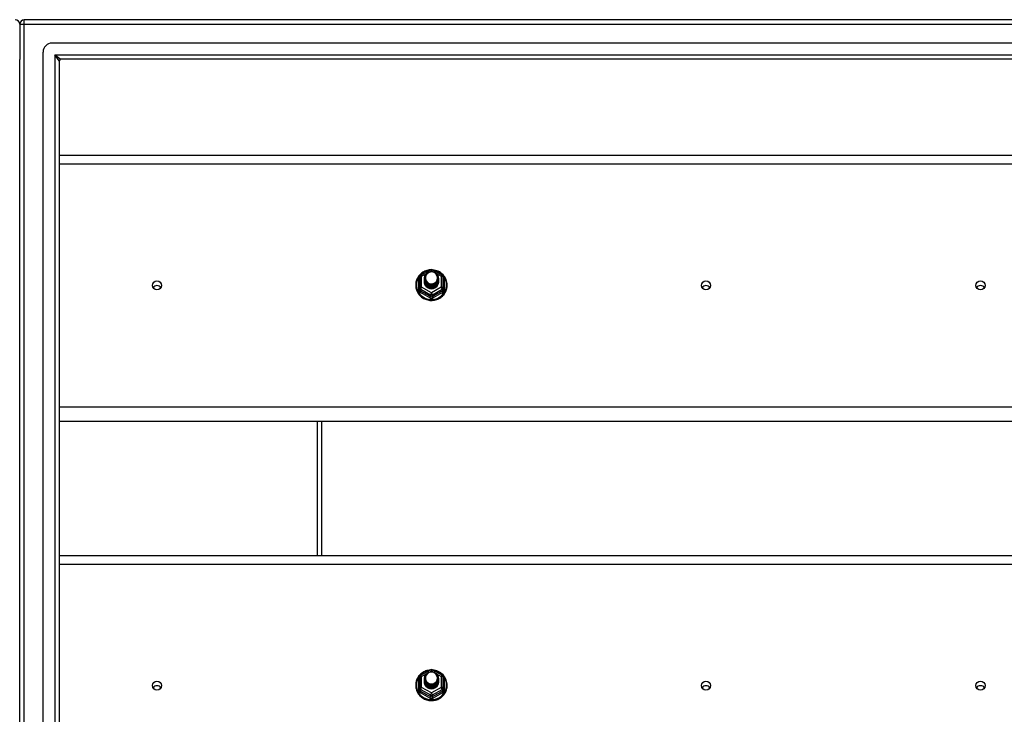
# Model space of a CAD drawing. Header units: inches. Extents: x 56.1 to 140.1, y 34.7 to 67.
# Tile 20 of 22: x 98.1 to 119.6, y 50.7 to 65.9. Entities that reach past the tile are written whole.
import ezdxf

# ---------------------------------------------------------------- set-up
doc = ezdxf.new("R2010")
doc.units = ezdxf.units.IN
doc.header["$MEASUREMENT"] = 0
doc.layers.add('Visible Edges(ANSI)', color=7, linetype='Continuous', lineweight=25)
doc.layers.add('Visible Tangent Edges(ANSI)', color=7, linetype='Continuous', lineweight=25)

msp = doc.modelspace()

# ---------------------------------------------------------------- linework, layer by layer
at = {"layer": 'Visible Edges(ANSI)'}
for p, q in [((139.964, 65.868), (98.162, 65.868)), ((98.063, 65.769), (98.063, 64.994)), ((139.354, 65.356), (98.771, 65.356)), ((98.063, 36.742), (98.063, 64.994)), ((98.575, 36.577), (98.575, 65.159)), ((139.166, 65.002), (98.96, 65.002)), ((98.929, 64.971), (98.929, 36.765)), ((98.929, 62.903), (138.563, 62.903)), ((106.829, 60.282), (107.044, 60.401)), ((107.082, 60.401), (107.297, 60.282)), ((106.809, 60.247), (106.809, 60.008)), ((106.909, 60.216), (106.909, 60.217)), ((106.909, 60.204), (106.909, 60.204)), ((106.909, 60.191), (106.909, 60.192)), ((106.909, 60.179), (106.909, 60.179)), ((106.909, 60.166), (106.909, 60.167)), ((106.909, 60.154), (106.909, 60.154)), ((106.909, 60.141), (106.909, 60.141)), ((107.216, 60.21), (107.216, 60.21)), ((107.216, 60.197), (107.216, 60.198)), ((107.216, 60.185), (107.216, 60.185)), ((107.216, 60.172), (107.216, 60.173)), ((107.216, 60.16), (107.216, 60.16)), ((107.216, 60.147), (107.216, 60.148)), ((107.317, 60.008), (107.317, 60.247)), ((106.809, 60.008), (106.809, 59.963)), ((107.045, 59.995), (107.043, 59.986)), ((107.317, 59.963), (107.317, 60.008)), ((138.563, 57.084), (98.929, 57.084)), ((104.563, 57.084), (104.563, 54.153)), ((98.929, 54.153), (138.563, 54.153)), ((106.829, 51.532), (107.044, 51.651)), ((107.082, 51.651), (107.297, 51.532)), ((106.809, 51.497), (106.809, 51.258)), ((106.909, 51.466), (106.909, 51.467)), ((106.909, 51.454), (106.909, 51.454)), ((106.909, 51.441), (106.909, 51.442)), ((107.216, 51.46), (107.216, 51.46)), ((107.216, 51.447), (107.216, 51.448)), ((107.216, 51.435), (107.216, 51.435)), ((107.317, 51.258), (107.317, 51.497)), ((106.809, 51.258), (106.809, 51.213)), ((106.909, 51.429), (106.909, 51.429)), ((106.909, 51.416), (106.909, 51.417)), ((106.909, 51.404), (106.909, 51.404)), ((106.909, 51.391), (106.909, 51.391)), ((107.045, 51.245), (107.043, 51.236)), ((107.216, 51.422), (107.216, 51.423)), ((107.216, 51.41), (107.216, 51.41)), ((107.216, 51.397), (107.216, 51.398)), ((107.317, 51.213), (107.317, 51.258))]:
    msp.add_line(p, q, dxfattribs=at)
at = {"layer": 'Visible Edges(ANSI)', "flags": 128}
for points in [[(107.037, 60.398), (107.012, 60.395), (106.988, 60.391), (106.963, 60.384), (106.94, 60.377), (106.917, 60.367), (106.895, 60.356), (106.873, 60.344), (106.853, 60.33), (106.834, 60.314), (106.816, 60.297), (106.799, 60.279), (106.783, 60.26), (106.769, 60.24), (106.757, 60.219), (106.746, 60.197), (106.737, 60.175), (106.73, 60.151), (106.724, 60.128), (106.72, 60.104), (106.718, 60.08), (106.718, 60.055), (106.719, 60.031), (106.723, 60.007), (106.728, 59.983), (106.735, 59.96), (106.743, 59.937), (106.754, 59.915), (106.766, 59.894), (106.779, 59.873), (106.794, 59.854), (106.811, 59.835), (106.828, 59.818), (106.847, 59.803), (106.867, 59.788), (106.889, 59.775), (106.911, 59.764), (106.933, 59.754), (106.957, 59.746), (106.981, 59.739), (107.005, 59.734), (107.03, 59.731), (107.055, 59.729), (107.08, 59.73), (107.105, 59.732), (107.129, 59.736), (107.154, 59.741), (107.177, 59.748), (107.201, 59.757), (107.223, 59.768), (107.245, 59.78), (107.265, 59.793), (107.285, 59.808), (107.304, 59.824), (107.321, 59.842), (107.337, 59.861), (107.351, 59.88), (107.364, 59.901), (107.376, 59.923), (107.385, 59.945), (107.393, 59.968), (107.4, 59.992), (107.404, 60.016), (107.407, 60.04), (107.408, 60.064)], [(106.93, 60.143), (106.914, 60.182), (106.909, 60.223), (106.917, 60.264), (106.937, 60.301), (106.967, 60.331), (107.005, 60.352), (107.047, 60.361), (107.091, 60.359), (107.132, 60.345), (107.168, 60.32), (107.195, 60.286), (107.212, 60.247), (107.216, 60.204), (107.208, 60.162), (107.188, 60.124), (107.158, 60.092), (107.121, 60.071), (107.078, 60.06), (107.035, 60.061), (106.993, 60.074), (106.958, 60.098), (106.93, 60.13), (106.914, 60.169), (106.909, 60.21)], [(106.947, 60.288), (106.946, 60.285), (106.944, 60.283), (106.943, 60.28), (106.942, 60.277), (106.941, 60.275), (106.94, 60.272), (106.939, 60.269), (106.938, 60.267), (106.938, 60.264), (106.937, 60.261), (106.936, 60.259), (106.936, 60.256), (106.935, 60.253), (106.934, 60.25), (106.934, 60.248), (106.934, 60.245), (106.933, 60.242), (106.933, 60.239), (106.933, 60.236), (106.933, 60.234), (106.933, 60.231), (106.933, 60.228), (106.933, 60.225), (106.933, 60.222)], [(106.949, 60.118), (106.972, 60.099), (106.998, 60.085), (107.026, 60.076), (107.056, 60.073), (107.086, 60.076), (107.115, 60.084), (107.142, 60.098), (107.165, 60.117), (107.184, 60.139), (107.197, 60.166), (107.205, 60.194), (107.207, 60.223), (107.202, 60.252), (107.192, 60.279), (107.175, 60.304), (107.154, 60.325), (107.129, 60.341), (107.101, 60.351), (107.071, 60.355), (107.041, 60.353), (107.012, 60.345), (106.986, 60.331), (106.964, 60.311), (106.947, 60.288)], [(107.408, 60.064), (107.406, 60.095), (107.402, 60.126), (107.394, 60.157), (107.384, 60.186), (107.371, 60.215), (107.355, 60.242), (107.336, 60.268), (107.316, 60.292), (107.293, 60.314), (107.268, 60.333), (107.241, 60.351), (107.212, 60.366), (107.183, 60.378), (107.152, 60.387), (107.121, 60.394), (107.089, 60.398)], [(106.909, 60.216), (106.909, 60.212), (106.91, 60.207), (106.91, 60.203), (106.91, 60.198), (106.911, 60.194), (106.912, 60.19), (106.913, 60.185), (106.914, 60.181), (106.915, 60.176), (106.916, 60.172), (106.918, 60.168), (106.919, 60.164), (106.921, 60.16), (106.923, 60.156), (106.925, 60.151), (106.927, 60.147), (106.93, 60.144), (106.932, 60.14), (106.934, 60.136), (106.937, 60.132), (106.94, 60.129), (106.943, 60.125), (106.946, 60.122), (106.949, 60.118)], [(106.909, 60.204), (106.911, 60.185), (106.914, 60.166), (106.921, 60.148), (106.93, 60.131), (106.941, 60.115), (106.954, 60.1), (106.969, 60.088), (106.986, 60.077), (107.004, 60.069), (107.023, 60.063), (107.043, 60.059), (107.063, 60.058), (107.083, 60.06), (107.103, 60.064), (107.122, 60.07), (107.14, 60.079), (107.156, 60.09), (107.171, 60.103), (107.185, 60.118), (107.196, 60.135), (107.205, 60.152), (107.211, 60.171), (107.215, 60.19), (107.216, 60.21)], [(107.216, 60.204), (107.216, 60.184), (107.212, 60.164), (107.206, 60.144), (107.198, 60.126), (107.187, 60.109), (107.174, 60.093), (107.158, 60.08), (107.141, 60.068), (107.123, 60.059), (107.103, 60.052), (107.083, 60.048), (107.063, 60.046), (107.042, 60.047), (107.022, 60.051), (107.003, 60.057), (106.984, 60.066), (106.967, 60.077), (106.952, 60.09), (106.939, 60.105), (106.928, 60.122), (106.919, 60.14), (106.913, 60.159), (106.91, 60.178), (106.909, 60.198)], [(106.909, 60.191), (106.911, 60.172), (106.914, 60.153), (106.921, 60.135), (106.93, 60.118), (106.941, 60.102), (106.954, 60.088), (106.969, 60.075), (106.986, 60.065), (107.004, 60.056), (107.023, 60.05), (107.043, 60.047), (107.063, 60.046), (107.083, 60.047), (107.103, 60.051), (107.122, 60.058), (107.14, 60.067), (107.156, 60.078), (107.171, 60.091), (107.185, 60.106), (107.196, 60.122), (107.205, 60.14), (107.211, 60.159), (107.215, 60.178), (107.216, 60.197)], [(107.216, 60.191), (107.216, 60.171), (107.212, 60.151), (107.206, 60.132), (107.198, 60.114), (107.187, 60.096), (107.174, 60.081), (107.158, 60.067), (107.141, 60.056), (107.123, 60.046), (107.103, 60.04), (107.083, 60.035), (107.063, 60.034), (107.042, 60.035), (107.022, 60.039), (107.003, 60.045), (106.984, 60.054), (106.967, 60.065), (106.952, 60.078), (106.939, 60.093), (106.928, 60.109), (106.919, 60.127), (106.913, 60.146), (106.91, 60.165), (106.909, 60.185)], [(106.909, 60.179), (106.911, 60.16), (106.914, 60.141), (106.921, 60.123), (106.93, 60.105), (106.941, 60.09), (106.954, 60.075), (106.969, 60.063), (106.986, 60.052), (107.004, 60.044), (107.023, 60.038), (107.043, 60.034), (107.063, 60.033), (107.083, 60.035), (107.103, 60.039), (107.122, 60.045), (107.14, 60.054), (107.156, 60.065), (107.171, 60.078), (107.185, 60.093), (107.196, 60.11), (107.205, 60.127), (107.211, 60.146), (107.215, 60.165), (107.216, 60.185)], [(107.216, 60.179), (107.216, 60.159), (107.212, 60.139), (107.206, 60.119), (107.198, 60.101), (107.187, 60.084), (107.174, 60.068), (107.158, 60.055), (107.141, 60.043), (107.123, 60.034), (107.103, 60.027), (107.083, 60.023), (107.063, 60.021), (107.042, 60.022), (107.022, 60.026), (107.003, 60.032), (106.984, 60.041), (106.967, 60.052), (106.952, 60.065), (106.939, 60.08), (106.928, 60.097), (106.919, 60.115), (106.913, 60.134), (106.91, 60.153), (106.909, 60.173)], [(106.909, 60.166), (106.911, 60.147), (106.914, 60.128), (106.921, 60.11), (106.93, 60.093), (106.941, 60.077), (106.954, 60.063), (106.969, 60.05), (106.986, 60.04), (107.004, 60.031), (107.023, 60.025), (107.043, 60.022), (107.063, 60.021), (107.083, 60.022), (107.103, 60.026), (107.122, 60.033), (107.14, 60.042), (107.156, 60.053), (107.171, 60.066), (107.185, 60.081), (107.196, 60.097), (107.205, 60.115), (107.211, 60.133), (107.215, 60.153), (107.216, 60.172)], [(107.216, 60.166), (107.216, 60.146), (107.212, 60.126), (107.206, 60.107), (107.198, 60.088), (107.187, 60.071), (107.174, 60.056), (107.158, 60.042), (107.141, 60.031), (107.123, 60.021), (107.103, 60.014), (107.083, 60.01), (107.063, 60.009), (107.042, 60.01), (107.022, 60.013), (107.003, 60.02), (106.984, 60.029), (106.967, 60.04), (106.952, 60.053), (106.939, 60.068), (106.928, 60.084), (106.919, 60.102), (106.913, 60.121), (106.91, 60.14), (106.909, 60.16)], [(106.909, 60.154), (106.911, 60.134), (106.914, 60.116), (106.921, 60.098), (106.93, 60.08), (106.941, 60.065), (106.954, 60.05), (106.969, 60.038), (106.986, 60.027), (107.004, 60.019), (107.023, 60.013), (107.043, 60.009), (107.063, 60.008), (107.083, 60.01), (107.103, 60.014), (107.122, 60.02), (107.14, 60.029), (107.156, 60.04), (107.171, 60.053), (107.185, 60.068), (107.196, 60.085), (107.205, 60.102), (107.211, 60.121), (107.215, 60.14), (107.216, 60.16)], [(107.216, 60.154), (107.216, 60.134), (107.212, 60.114), (107.206, 60.094), (107.198, 60.076), (107.187, 60.059), (107.174, 60.043), (107.158, 60.03), (107.141, 60.018), (107.123, 60.009), (107.103, 60.002), (107.083, 59.998), (107.063, 59.996), (107.042, 59.997), (107.022, 60.001), (107.003, 60.007), (106.984, 60.016), (106.967, 60.027), (106.952, 60.04), (106.939, 60.055), (106.928, 60.072), (106.919, 60.09), (106.913, 60.108), (106.91, 60.128), (106.909, 60.148)], [(106.909, 60.141), (106.911, 60.122), (106.914, 60.103), (106.921, 60.085), (106.93, 60.068), (106.941, 60.052), (106.954, 60.038), (106.969, 60.025), (106.986, 60.015), (107.004, 60.006), (107.023, 60), (107.043, 59.997), (107.063, 59.996), (107.083, 59.997), (107.103, 60.001), (107.122, 60.008), (107.14, 60.017), (107.156, 60.028), (107.171, 60.041), (107.185, 60.056), (107.196, 60.072), (107.205, 60.09), (107.211, 60.108), (107.215, 60.128), (107.216, 60.147)], [(107.043, 59.986), (107.035, 59.988), (107.027, 59.989), (107.019, 59.991), (107.011, 59.994), (107.004, 59.997), (106.996, 60), (106.989, 60.004), (106.982, 60.008), (106.975, 60.012), (106.969, 60.017), (106.962, 60.022), (106.956, 60.028), (106.951, 60.033), (106.945, 60.039), (106.94, 60.046), (106.936, 60.052), (106.931, 60.059), (106.927, 60.066), (106.924, 60.073), (106.921, 60.08), (106.918, 60.088), (106.916, 60.095), (106.914, 60.103), (106.913, 60.111)], [(106.947, 60.157), (106.947, 60.157), (106.946, 60.156), (106.945, 60.156), (106.944, 60.155), (106.944, 60.154), (106.943, 60.154), (106.942, 60.153), (106.942, 60.153), (106.941, 60.152), (106.94, 60.151), (106.939, 60.151), (106.939, 60.15), (106.938, 60.15), (106.937, 60.149), (106.937, 60.148), (106.936, 60.148), (106.935, 60.147), (106.934, 60.147), (106.934, 60.146), (106.933, 60.145), (106.932, 60.145), (106.932, 60.144), (106.931, 60.144), (106.93, 60.143)], [(106.933, 60.222), (106.933, 60.22), (106.933, 60.217), (106.933, 60.214), (106.933, 60.211), (106.933, 60.208), (106.933, 60.206), (106.933, 60.203), (106.934, 60.2), (106.934, 60.197), (106.935, 60.195), (106.935, 60.192), (106.936, 60.189), (106.936, 60.186), (106.937, 60.184), (106.938, 60.181), (106.939, 60.178), (106.939, 60.175), (106.94, 60.173), (106.941, 60.17), (106.942, 60.168), (106.944, 60.165), (106.945, 60.162), (106.946, 60.16), (106.947, 60.157)], [(107.037, 51.648), (107.012, 51.645), (106.988, 51.641), (106.963, 51.634), (106.94, 51.627), (106.917, 51.617), (106.895, 51.606), (106.873, 51.594), (106.853, 51.58), (106.834, 51.564), (106.816, 51.547), (106.799, 51.529), (106.783, 51.51), (106.769, 51.49), (106.757, 51.469), (106.746, 51.447), (106.737, 51.425), (106.73, 51.401), (106.724, 51.378), (106.72, 51.354), (106.718, 51.33), (106.718, 51.305), (106.719, 51.281), (106.723, 51.257), (106.728, 51.233), (106.735, 51.21), (106.743, 51.187), (106.754, 51.165), (106.766, 51.144), (106.779, 51.123), (106.794, 51.104), (106.811, 51.085), (106.828, 51.068), (106.847, 51.053), (106.867, 51.038), (106.889, 51.025), (106.911, 51.014), (106.933, 51.004), (106.957, 50.996), (106.981, 50.989), (107.005, 50.984), (107.03, 50.981), (107.055, 50.979), (107.08, 50.98), (107.105, 50.982), (107.129, 50.986), (107.154, 50.991), (107.177, 50.998), (107.201, 51.007), (107.223, 51.018), (107.245, 51.03), (107.265, 51.043), (107.285, 51.058), (107.304, 51.074), (107.321, 51.092), (107.337, 51.111), (107.351, 51.13), (107.364, 51.151), (107.376, 51.173), (107.385, 51.195), (107.393, 51.218), (107.4, 51.242), (107.404, 51.266), (107.407, 51.29), (107.408, 51.314)], [(106.93, 51.393), (106.914, 51.432), (106.909, 51.473), (106.917, 51.514), (106.937, 51.551), (106.967, 51.581), (107.005, 51.602), (107.047, 51.611), (107.091, 51.609), (107.132, 51.595), (107.168, 51.57), (107.195, 51.536), (107.212, 51.497), (107.216, 51.454), (107.208, 51.412), (107.188, 51.374), (107.158, 51.342), (107.121, 51.321), (107.078, 51.31), (107.035, 51.311), (106.993, 51.324), (106.958, 51.348), (106.93, 51.38), (106.914, 51.419), (106.909, 51.46)], [(106.909, 51.466), (106.909, 51.462), (106.91, 51.457), (106.91, 51.453), (106.91, 51.448), (106.911, 51.444), (106.912, 51.44), (106.913, 51.435), (106.914, 51.431), (106.915, 51.426), (106.916, 51.422), (106.918, 51.418), (106.919, 51.414), (106.921, 51.41), (106.923, 51.406), (106.925, 51.401), (106.927, 51.397), (106.93, 51.394), (106.932, 51.39), (106.934, 51.386), (106.937, 51.382), (106.94, 51.379), (106.943, 51.375), (106.946, 51.372), (106.949, 51.368)], [(106.909, 51.454), (106.911, 51.435), (106.914, 51.416), (106.921, 51.398), (106.93, 51.381), (106.941, 51.365), (106.954, 51.35), (106.969, 51.338), (106.986, 51.327), (107.004, 51.319), (107.023, 51.313), (107.043, 51.309), (107.063, 51.308), (107.083, 51.31), (107.103, 51.314), (107.122, 51.32), (107.14, 51.329), (107.156, 51.34), (107.171, 51.353), (107.185, 51.368), (107.196, 51.385), (107.205, 51.402), (107.211, 51.421), (107.215, 51.44), (107.216, 51.46)], [(107.216, 51.454), (107.216, 51.434), (107.212, 51.414), (107.206, 51.394), (107.198, 51.376), (107.187, 51.359), (107.174, 51.343), (107.158, 51.33), (107.141, 51.318), (107.123, 51.309), (107.103, 51.302), (107.083, 51.298), (107.063, 51.296), (107.042, 51.297), (107.022, 51.301), (107.003, 51.307), (106.984, 51.316), (106.967, 51.327), (106.952, 51.34), (106.939, 51.355), (106.928, 51.372), (106.919, 51.39), (106.913, 51.409), (106.91, 51.428), (106.909, 51.448)], [(106.909, 51.441), (106.911, 51.422), (106.914, 51.403), (106.921, 51.385), (106.93, 51.368), (106.941, 51.352), (106.954, 51.338), (106.969, 51.325), (106.986, 51.315), (107.004, 51.306), (107.023, 51.3), (107.043, 51.297), (107.063, 51.296), (107.083, 51.297), (107.103, 51.301), (107.122, 51.308), (107.14, 51.317), (107.156, 51.328), (107.171, 51.341), (107.185, 51.356), (107.196, 51.372), (107.205, 51.39), (107.211, 51.409), (107.215, 51.428), (107.216, 51.447)], [(107.216, 51.441), (107.216, 51.421), (107.212, 51.401), (107.206, 51.382), (107.198, 51.364), (107.187, 51.346), (107.174, 51.331), (107.158, 51.317), (107.141, 51.306), (107.123, 51.296), (107.103, 51.29), (107.083, 51.285), (107.063, 51.284), (107.042, 51.285), (107.022, 51.289), (107.003, 51.295), (106.984, 51.304), (106.967, 51.315), (106.952, 51.328), (106.939, 51.343), (106.928, 51.359), (106.919, 51.377), (106.913, 51.396), (106.91, 51.415), (106.909, 51.435)], [(106.909, 51.429), (106.911, 51.41), (106.914, 51.391), (106.921, 51.373), (106.93, 51.355), (106.941, 51.34), (106.954, 51.325), (106.969, 51.313), (106.986, 51.302), (107.004, 51.294), (107.023, 51.288), (107.043, 51.284), (107.063, 51.283), (107.083, 51.285), (107.103, 51.289), (107.122, 51.295), (107.14, 51.304), (107.156, 51.315), (107.171, 51.328), (107.185, 51.343), (107.196, 51.36), (107.205, 51.377), (107.211, 51.396), (107.215, 51.415), (107.216, 51.435)], [(106.947, 51.538), (106.946, 51.535), (106.944, 51.533), (106.943, 51.53), (106.942, 51.527), (106.941, 51.525), (106.94, 51.522), (106.939, 51.519), (106.938, 51.517), (106.938, 51.514), (106.937, 51.511), (106.936, 51.509), (106.936, 51.506), (106.935, 51.503), (106.934, 51.5), (106.934, 51.498), (106.934, 51.495), (106.933, 51.492), (106.933, 51.489), (106.933, 51.486), (106.933, 51.484), (106.933, 51.481), (106.933, 51.478), (106.933, 51.475), (106.933, 51.472)], [(106.933, 51.472), (106.933, 51.47), (106.933, 51.467), (106.933, 51.464), (106.933, 51.461), (106.933, 51.458), (106.933, 51.456), (106.933, 51.453), (106.934, 51.45), (106.934, 51.447), (106.935, 51.445), (106.935, 51.442), (106.936, 51.439), (106.936, 51.436), (106.937, 51.434), (106.938, 51.431), (106.939, 51.428), (106.939, 51.425), (106.94, 51.423), (106.941, 51.42), (106.942, 51.418), (106.944, 51.415), (106.945, 51.412), (106.946, 51.41), (106.947, 51.407)], [(106.949, 51.368), (106.972, 51.349), (106.998, 51.335), (107.026, 51.326), (107.056, 51.323), (107.086, 51.326), (107.115, 51.334), (107.142, 51.348), (107.165, 51.367), (107.184, 51.389), (107.197, 51.416), (107.205, 51.444), (107.207, 51.473), (107.202, 51.502), (107.192, 51.529), (107.175, 51.554), (107.154, 51.575), (107.129, 51.591), (107.101, 51.601), (107.071, 51.605), (107.041, 51.603), (107.012, 51.595), (106.986, 51.581), (106.964, 51.561), (106.947, 51.538)], [(107.408, 51.314), (107.406, 51.345), (107.402, 51.376), (107.394, 51.407), (107.384, 51.436), (107.371, 51.465), (107.355, 51.492), (107.336, 51.518), (107.316, 51.542), (107.293, 51.564), (107.268, 51.583), (107.241, 51.601), (107.212, 51.616), (107.183, 51.628), (107.152, 51.637), (107.121, 51.644), (107.089, 51.648)], [(107.216, 51.429), (107.216, 51.409), (107.212, 51.389), (107.206, 51.369), (107.198, 51.351), (107.187, 51.334), (107.174, 51.318), (107.158, 51.305), (107.141, 51.293), (107.123, 51.284), (107.103, 51.277), (107.083, 51.273), (107.063, 51.271), (107.042, 51.272), (107.022, 51.276), (107.003, 51.282), (106.984, 51.291), (106.967, 51.302), (106.952, 51.315), (106.939, 51.33), (106.928, 51.347), (106.919, 51.365), (106.913, 51.384), (106.91, 51.403), (106.909, 51.423)], [(106.909, 51.416), (106.911, 51.397), (106.914, 51.378), (106.921, 51.36), (106.93, 51.343), (106.941, 51.327), (106.954, 51.313), (106.969, 51.3), (106.986, 51.29), (107.004, 51.281), (107.023, 51.275), (107.043, 51.272), (107.063, 51.271), (107.083, 51.272), (107.103, 51.276), (107.122, 51.283), (107.14, 51.292), (107.156, 51.303), (107.171, 51.316), (107.185, 51.331), (107.196, 51.347), (107.205, 51.365), (107.211, 51.383), (107.215, 51.403), (107.216, 51.422)], [(107.216, 51.416), (107.216, 51.396), (107.212, 51.376), (107.206, 51.357), (107.198, 51.338), (107.187, 51.321), (107.174, 51.306), (107.158, 51.292), (107.141, 51.281), (107.123, 51.271), (107.103, 51.264), (107.083, 51.26), (107.063, 51.259), (107.042, 51.26), (107.022, 51.263), (107.003, 51.27), (106.984, 51.279), (106.967, 51.29), (106.952, 51.303), (106.939, 51.318), (106.928, 51.334), (106.919, 51.352), (106.913, 51.371), (106.91, 51.39), (106.909, 51.41)], [(106.909, 51.404), (106.911, 51.384), (106.914, 51.366), (106.921, 51.348), (106.93, 51.33), (106.941, 51.315), (106.954, 51.3), (106.969, 51.288), (106.986, 51.277), (107.004, 51.269), (107.023, 51.263), (107.043, 51.259), (107.063, 51.258), (107.083, 51.26), (107.103, 51.264), (107.122, 51.27), (107.14, 51.279), (107.156, 51.29), (107.171, 51.303), (107.185, 51.318), (107.196, 51.335), (107.205, 51.352), (107.211, 51.371), (107.215, 51.39), (107.216, 51.41)], [(107.216, 51.404), (107.216, 51.384), (107.212, 51.364), (107.206, 51.344), (107.198, 51.326), (107.187, 51.309), (107.174, 51.293), (107.158, 51.28), (107.141, 51.268), (107.123, 51.259), (107.103, 51.252), (107.083, 51.248), (107.063, 51.246), (107.042, 51.247), (107.022, 51.251), (107.003, 51.257), (106.984, 51.266), (106.967, 51.277), (106.952, 51.29), (106.939, 51.305), (106.928, 51.322), (106.919, 51.34), (106.913, 51.358), (106.91, 51.378), (106.909, 51.398)], [(106.909, 51.391), (106.911, 51.372), (106.914, 51.353), (106.921, 51.335), (106.93, 51.318), (106.941, 51.302), (106.954, 51.288), (106.969, 51.275), (106.986, 51.265), (107.004, 51.256), (107.023, 51.25), (107.043, 51.247), (107.063, 51.246), (107.083, 51.247), (107.103, 51.251), (107.122, 51.258), (107.14, 51.267), (107.156, 51.278), (107.171, 51.291), (107.185, 51.306), (107.196, 51.322), (107.205, 51.34), (107.211, 51.358), (107.215, 51.378), (107.216, 51.397)], [(107.043, 51.236), (107.035, 51.238), (107.027, 51.239), (107.019, 51.241), (107.011, 51.244), (107.004, 51.247), (106.996, 51.25), (106.989, 51.254), (106.982, 51.258), (106.975, 51.262), (106.969, 51.267), (106.962, 51.272), (106.956, 51.278), (106.951, 51.283), (106.945, 51.289), (106.94, 51.296), (106.936, 51.302), (106.931, 51.309), (106.927, 51.316), (106.924, 51.323), (106.921, 51.33), (106.918, 51.338), (106.916, 51.345), (106.914, 51.353), (106.913, 51.361)], [(106.947, 51.407), (106.947, 51.407), (106.946, 51.406), (106.945, 51.406), (106.944, 51.405), (106.944, 51.404), (106.943, 51.404), (106.942, 51.403), (106.942, 51.403), (106.941, 51.402), (106.94, 51.401), (106.939, 51.401), (106.939, 51.4), (106.938, 51.4), (106.937, 51.399), (106.937, 51.398), (106.936, 51.398), (106.935, 51.397), (106.934, 51.397), (106.934, 51.396), (106.933, 51.395), (106.932, 51.395), (106.932, 51.394), (106.931, 51.394), (106.93, 51.393)]]:
    msp.add_lwpolyline(points, dxfattribs=at)
at = {"layer": 'Visible Edges(ANSI)'}
for centre, radius, start, end in [((97.964, 65.769), 0.099, 0, 90), ((98.162, 65.769), 0.099, 90, 180), ((98.771, 65.159), 0.197, 90, 180), ((98.96, 64.971), 0.031, 90, 180), ((106.848, 60.247), 0.0394, 119.1745, 180), ((107.063, 60.367), 0.0394, 60.8255, 119.1745), ((107.277, 60.247), 0.0394, 0, 60.8255), ((107.063, 51.617), 0.0394, 60.8255, 119.1745), ((106.848, 51.497), 0.0394, 119.1745, 180), ((107.277, 51.497), 0.0394, 0, 60.8255)]:
    msp.add_arc(centre, radius, start, end, dxfattribs=at)
for centre, major_axis, start_param, end_param in [((107.063, 60.223), (0.134, 0), 3.671471, 8.899926), ((101.063, 59.957), (-0.101, 0), 3.68386, 5.740918), ((107.063, 60.138), (-0.158, 0), 6.032414, 9.675269), ((107.063, 60.218), (0.154, 0), 3.669461, 3.875388), ((113.063, 59.957), (-0.101, 0), 3.68386, 5.740918), ((119.063, 59.957), (-0.101, 0), 3.68386, 5.740918), ((107.063, 51.473), (0.134, 0), 3.671471, 8.899926), ((101.063, 51.207), (-0.101, 0), 3.68386, 5.740918), ((107.063, 51.388), (-0.158, 0), 6.032414, 9.675269), ((107.063, 51.468), (0.154, 0), 3.669461, 3.875388), ((113.063, 51.207), (-0.101, 0), 3.68386, 5.740918), ((119.063, 51.207), (-0.101, 0), 3.68386, 5.740918)]:
    msp.add_ellipse(centre, major_axis=major_axis, ratio=0.966998, start_param=start_param, end_param=end_param, dxfattribs=at)
for centre in [(101.063, 60.057), (113.063, 60.057), (119.063, 60.057), (101.063, 51.307), (113.063, 51.307), (119.063, 51.307)]:
    msp.add_ellipse(centre, major_axis=(-0.101, 0), ratio=0.966998, dxfattribs=at)
at = {"layer": 'Visible Tangent Edges(ANSI)'}
for p, q in [((98.162, 65.769), (98.162, 65.868)), ((98.063, 65.769), (98.162, 65.769)), ((98.162, 65.769), (139.964, 65.769)), ((98.162, 35.967), (98.162, 65.769)), ((98.83, 65.101), (98.96, 65.002)), ((98.929, 64.971), (98.83, 65.101)), ((98.83, 65.101), (139.296, 65.101)), ((98.83, 65.101), (98.83, 36.635)), ((98.929, 62.716), (138.563, 62.716)), ((106.848, 60.257), (106.946, 60.312)), ((107.031, 60.359), (107.063, 60.377)), ((107.063, 60.377), (107.097, 60.358)), ((107.173, 60.316), (107.277, 60.257)), ((106.785, 59.96), (106.785, 60.187)), ((106.848, 60.018), (106.848, 60.257)), ((107.277, 60.257), (107.277, 60.018)), ((107.341, 60.187), (107.341, 59.96)), ((106.829, 59.975), (107.043, 59.855)), ((106.829, 59.93), (106.829, 59.975)), ((107.063, 59.898), (106.848, 60.018)), ((107.043, 59.855), (107.043, 59.81)), ((107.277, 60.018), (107.063, 59.898)), ((107.082, 59.855), (107.297, 59.975)), ((107.082, 59.81), (107.082, 59.855)), ((107.297, 59.975), (107.297, 59.93)), ((138.563, 57.398), (98.929, 57.398)), ((104.662, 57.084), (104.662, 54.153)), ((98.929, 53.966), (138.563, 53.966)), ((106.785, 51.21), (106.785, 51.437)), ((106.848, 51.507), (106.946, 51.562)), ((106.848, 51.268), (106.848, 51.507)), ((107.031, 51.609), (107.063, 51.627)), ((107.063, 51.627), (107.097, 51.608)), ((107.173, 51.566), (107.277, 51.507)), ((107.277, 51.507), (107.277, 51.268)), ((107.341, 51.437), (107.341, 51.21)), ((106.829, 51.225), (107.043, 51.105)), ((106.829, 51.18), (106.829, 51.225)), ((107.063, 51.148), (106.848, 51.268)), ((107.277, 51.268), (107.063, 51.148)), ((107.082, 51.105), (107.297, 51.225)), ((107.297, 51.225), (107.297, 51.18)), ((107.043, 51.105), (107.043, 51.06)), ((107.082, 51.06), (107.082, 51.105))]:
    msp.add_line(p, q, dxfattribs=at)
at = {"layer": 'Visible Tangent Edges(ANSI)', "flags": 128}
for points in [[(106.809, 60.24), (106.807, 60.238), (106.805, 60.236), (106.803, 60.234), (106.802, 60.232), (106.8, 60.23), (106.799, 60.228), (106.797, 60.226), (106.796, 60.224), (106.794, 60.222), (106.793, 60.22), (106.792, 60.218), (106.791, 60.215), (106.79, 60.213), (106.789, 60.211), (106.788, 60.208), (106.787, 60.206), (106.787, 60.204), (106.786, 60.201), (106.786, 60.199), (106.785, 60.197), (106.785, 60.194), (106.785, 60.192), (106.785, 60.189), (106.785, 60.187)], [(107.341, 60.187), (107.341, 60.189), (107.341, 60.192), (107.341, 60.194), (107.34, 60.197), (107.34, 60.199), (107.339, 60.201), (107.339, 60.204), (107.338, 60.206), (107.337, 60.208), (107.337, 60.211), (107.336, 60.213), (107.335, 60.215), (107.334, 60.218), (107.332, 60.22), (107.331, 60.222), (107.33, 60.224), (107.328, 60.226), (107.327, 60.228), (107.325, 60.23), (107.324, 60.232), (107.322, 60.234), (107.32, 60.236), (107.319, 60.238), (107.317, 60.24)], [(106.785, 59.96), (106.785, 59.957), (106.785, 59.953), (106.785, 59.95), (106.786, 59.947), (106.786, 59.944), (106.787, 59.941), (106.788, 59.937), (106.789, 59.934), (106.79, 59.931), (106.792, 59.929), (106.793, 59.926), (106.795, 59.923), (106.796, 59.92), (106.798, 59.918), (106.8, 59.915), (106.802, 59.913), (106.804, 59.91), (106.807, 59.908), (106.809, 59.906), (106.811, 59.904), (106.814, 59.902), (106.817, 59.9), (106.819, 59.899), (106.822, 59.897)], [(106.829, 59.93), (106.827, 59.931), (106.826, 59.931), (106.824, 59.932), (106.823, 59.933), (106.822, 59.934), (106.82, 59.935), (106.819, 59.936), (106.818, 59.937), (106.817, 59.939), (106.816, 59.94), (106.815, 59.941), (106.814, 59.943), (106.813, 59.944), (106.813, 59.946), (106.812, 59.947), (106.811, 59.949), (106.811, 59.951), (106.81, 59.952), (106.81, 59.954), (106.809, 59.956), (106.809, 59.958), (106.809, 59.959), (106.809, 59.961), (106.809, 59.963)], [(107.317, 59.963), (107.317, 59.961), (107.317, 59.959), (107.316, 59.958), (107.316, 59.956), (107.316, 59.954), (107.315, 59.952), (107.315, 59.951), (107.314, 59.949), (107.314, 59.947), (107.313, 59.946), (107.312, 59.944), (107.311, 59.943), (107.311, 59.941), (107.31, 59.94), (107.309, 59.939), (107.307, 59.937), (107.306, 59.936), (107.305, 59.935), (107.304, 59.934), (107.303, 59.933), (107.301, 59.932), (107.3, 59.931), (107.298, 59.931), (107.297, 59.93)], [(107.304, 59.897), (107.306, 59.899), (107.309, 59.9), (107.312, 59.902), (107.314, 59.904), (107.317, 59.906), (107.319, 59.908), (107.321, 59.91), (107.323, 59.913), (107.325, 59.915), (107.327, 59.918), (107.329, 59.92), (107.331, 59.923), (107.333, 59.926), (107.334, 59.929), (107.335, 59.931), (107.336, 59.934), (107.338, 59.937), (107.338, 59.941), (107.339, 59.944), (107.34, 59.947), (107.34, 59.95), (107.341, 59.953), (107.341, 59.957), (107.341, 59.96)], [(107.025, 59.784), (107.028, 59.782), (107.031, 59.781), (107.034, 59.779), (107.037, 59.778), (107.04, 59.777), (107.043, 59.776), (107.047, 59.775), (107.05, 59.774), (107.053, 59.774), (107.056, 59.773), (107.06, 59.773), (107.063, 59.773), (107.066, 59.773), (107.069, 59.773), (107.073, 59.774), (107.076, 59.774), (107.079, 59.775), (107.082, 59.776), (107.085, 59.777), (107.088, 59.778), (107.091, 59.779), (107.094, 59.781), (107.097, 59.782), (107.1, 59.784)], [(107.082, 59.81), (107.081, 59.809), (107.079, 59.808), (107.078, 59.807), (107.076, 59.807), (107.075, 59.806), (107.073, 59.806), (107.071, 59.805), (107.07, 59.805), (107.068, 59.804), (107.066, 59.804), (107.065, 59.804), (107.063, 59.804), (107.061, 59.804), (107.059, 59.804), (107.058, 59.804), (107.056, 59.805), (107.054, 59.805), (107.053, 59.806), (107.051, 59.806), (107.049, 59.807), (107.048, 59.807), (107.046, 59.808), (107.045, 59.809), (107.043, 59.81)], [(106.809, 51.49), (106.807, 51.488), (106.805, 51.486), (106.803, 51.484), (106.802, 51.482), (106.8, 51.48), (106.799, 51.478), (106.797, 51.476), (106.796, 51.474), (106.794, 51.472), (106.793, 51.47), (106.792, 51.468), (106.791, 51.465), (106.79, 51.463), (106.789, 51.461), (106.788, 51.458), (106.787, 51.456), (106.787, 51.454), (106.786, 51.451), (106.786, 51.449), (106.785, 51.447), (106.785, 51.444), (106.785, 51.442), (106.785, 51.439), (106.785, 51.437)], [(107.341, 51.437), (107.341, 51.439), (107.341, 51.442), (107.341, 51.444), (107.34, 51.447), (107.34, 51.449), (107.339, 51.451), (107.339, 51.454), (107.338, 51.456), (107.337, 51.458), (107.337, 51.461), (107.336, 51.463), (107.335, 51.465), (107.334, 51.468), (107.332, 51.47), (107.331, 51.472), (107.33, 51.474), (107.328, 51.476), (107.327, 51.478), (107.325, 51.48), (107.324, 51.482), (107.322, 51.484), (107.32, 51.486), (107.319, 51.488), (107.317, 51.49)], [(106.785, 51.21), (106.785, 51.207), (106.785, 51.203), (106.785, 51.2), (106.786, 51.197), (106.786, 51.194), (106.787, 51.191), (106.788, 51.187), (106.789, 51.184), (106.79, 51.181), (106.792, 51.179), (106.793, 51.176), (106.795, 51.173), (106.796, 51.17), (106.798, 51.168), (106.8, 51.165), (106.802, 51.163), (106.804, 51.16), (106.807, 51.158), (106.809, 51.156), (106.811, 51.154), (106.814, 51.152), (106.817, 51.15), (106.819, 51.149), (106.822, 51.147)], [(106.829, 51.18), (106.827, 51.181), (106.826, 51.181), (106.824, 51.182), (106.823, 51.183), (106.822, 51.184), (106.82, 51.185), (106.819, 51.186), (106.818, 51.187), (106.817, 51.189), (106.816, 51.19), (106.815, 51.191), (106.814, 51.193), (106.813, 51.194), (106.813, 51.196), (106.812, 51.197), (106.811, 51.199), (106.811, 51.201), (106.81, 51.202), (106.81, 51.204), (106.809, 51.206), (106.809, 51.208), (106.809, 51.209), (106.809, 51.211), (106.809, 51.213)], [(107.025, 51.034), (107.028, 51.032), (107.031, 51.031), (107.034, 51.029), (107.037, 51.028), (107.04, 51.027), (107.043, 51.026), (107.047, 51.025), (107.05, 51.024), (107.053, 51.024), (107.056, 51.023), (107.06, 51.023), (107.063, 51.023), (107.066, 51.023), (107.069, 51.023), (107.073, 51.024), (107.076, 51.024), (107.079, 51.025), (107.082, 51.026), (107.085, 51.027), (107.088, 51.028), (107.091, 51.029), (107.094, 51.031), (107.097, 51.032), (107.1, 51.034)], [(107.082, 51.06), (107.081, 51.059), (107.079, 51.058), (107.078, 51.057), (107.076, 51.057), (107.075, 51.056), (107.073, 51.056), (107.071, 51.055), (107.07, 51.055), (107.068, 51.054), (107.066, 51.054), (107.065, 51.054), (107.063, 51.054), (107.061, 51.054), (107.059, 51.054), (107.058, 51.054), (107.056, 51.055), (107.054, 51.055), (107.053, 51.056), (107.051, 51.056), (107.049, 51.057), (107.048, 51.057), (107.046, 51.058), (107.045, 51.059), (107.043, 51.06)], [(107.317, 51.213), (107.317, 51.211), (107.317, 51.209), (107.316, 51.208), (107.316, 51.206), (107.316, 51.204), (107.315, 51.202), (107.315, 51.201), (107.314, 51.199), (107.314, 51.197), (107.313, 51.196), (107.312, 51.194), (107.311, 51.193), (107.311, 51.191), (107.31, 51.19), (107.309, 51.189), (107.307, 51.187), (107.306, 51.186), (107.305, 51.185), (107.304, 51.184), (107.303, 51.183), (107.301, 51.182), (107.3, 51.181), (107.298, 51.181), (107.297, 51.18)], [(107.304, 51.147), (107.306, 51.149), (107.309, 51.15), (107.312, 51.152), (107.314, 51.154), (107.317, 51.156), (107.319, 51.158), (107.321, 51.16), (107.323, 51.163), (107.325, 51.165), (107.327, 51.168), (107.329, 51.17), (107.331, 51.173), (107.333, 51.176), (107.334, 51.179), (107.335, 51.181), (107.336, 51.184), (107.338, 51.187), (107.338, 51.191), (107.339, 51.194), (107.34, 51.197), (107.34, 51.2), (107.341, 51.203), (107.341, 51.207), (107.341, 51.21)]]:
    msp.add_lwpolyline(points, dxfattribs=at)
at = {"layer": 'Visible Tangent Edges(ANSI)'}
for centre, major_axis, ratio, start_param, end_param in [((107.063, 60.07), (0.331, 0), 0.966998, 1.708073, 7.716705), ((106.848, 60.247), (-0.0192, 0.0344), 0.127392, 4.936728, 6.283185), ((107.063, 60.367), (-0.0192, 0.0344), 0.127392, 4.936728, 6.283185), ((107.063, 60.367), (0.0192, 0.0344), 0.127392, 0, 1.346458), ((107.277, 60.247), (0.0192, 0.0344), 0.127392, 0, 1.346458), ((106.769, 60.202), (0.0394, 0), 0.420933, 5.107073, 6.283185), ((106.848, 60.247), (-0.0394, 0), 0.254784, 4.712389, 6.283185), ((107.277, 60.247), (0.0394, 0), 0.254784, 0, 1.570796), ((107.356, 60.202), (-0.0394, 0), 0.420933, 0, 1.176113), ((106.769, 59.963), (0.0394, 0), 0.080687, 5.107073, 6.283185), ((106.848, 60.008), (-0.0394, 0), 0.254784, 4.712389, 6.283185), ((106.848, 60.008), (-0.0394, 0), 0.966998, 0, 1.047198), ((106.809, 59.897), (0.0178, 0.0351), 0.295528, 4.874003, 6.050115), ((106.924, 59.673), (0.573, -0.342), 0.220649, 1.524932, 1.878631), ((106.848, 60.008), (-0.0192, -0.0344), 0.127392, 4.48805, 6.058847), ((106.936, 59.693), (-0.605, 0.361), 0.220649, 4.666525, 5.020223), ((107.063, 59.888), (-0.0192, -0.0344), 0.127392, 4.48805, 6.058847), ((107.063, 59.888), (0.0394, 0), 0.966998, 4.18879, 5.235988), ((107.063, 59.888), (0.0192, -0.0344), 0.127392, 0.224339, 1.795135), ((107.19, 59.693), (-0.605, -0.361), 0.220649, 4.404555, 4.758253), ((107.202, 59.673), (0.573, 0.342), 0.220649, 1.262962, 1.61666), ((107.277, 60.008), (0.0394, 0), 0.254784, 0, 1.570796), ((107.277, 60.008), (0.0192, -0.0344), 0.127392, 0.224339, 1.795135), ((107.317, 59.897), (-0.0178, 0.0351), 0.295528, 0.23307, 1.409183), ((107.277, 60.008), (0.0394, 0), 0.966998, 5.235988, 6.283185), ((107.356, 59.963), (-0.0394, 0), 0.080687, 0, 1.176113), ((107.023, 59.777), (0.0205, 0.0336), 0.044718, 0.222707, 1.398819), ((107.102, 59.777), (-0.0205, 0.0336), 0.044718, 4.884366, 6.060479), ((107.063, 51.617), (-0.0192, 0.0344), 0.127392, 4.936728, 6.283185), ((107.063, 51.617), (0.0192, 0.0344), 0.127392, 0, 1.346458), ((107.063, 51.32), (0.331, 0), 0.966998, 1.708073, 7.716705), ((106.769, 51.452), (0.0394, 0), 0.420933, 5.107073, 6.283185), ((106.848, 51.497), (-0.0394, 0), 0.254784, 4.712389, 6.283185), ((106.848, 51.497), (-0.0192, 0.0344), 0.127392, 4.936728, 6.283185), ((107.277, 51.497), (0.0192, 0.0344), 0.127392, 0, 1.346458), ((107.277, 51.497), (0.0394, 0), 0.254784, 0, 1.570796), ((107.356, 51.452), (-0.0394, 0), 0.420933, 0, 1.176113), ((106.848, 51.258), (-0.0394, 0), 0.254784, 4.712389, 6.283185), ((106.848, 51.258), (-0.0394, 0), 0.966998, 0, 1.047198), ((106.848, 51.258), (-0.0192, -0.0344), 0.127392, 4.48805, 6.058847), ((107.277, 51.258), (0.0394, 0), 0.254784, 0, 1.570796), ((107.277, 51.258), (0.0192, -0.0344), 0.127392, 0.224339, 1.795135), ((107.277, 51.258), (0.0394, 0), 0.966998, 5.235988, 6.283185), ((106.769, 51.213), (0.0394, 0), 0.080687, 5.107073, 6.283185), ((106.809, 51.147), (0.0178, 0.0351), 0.295528, 4.874003, 6.050115), ((106.924, 50.923), (0.573, -0.342), 0.220649, 1.524932, 1.878631), ((106.936, 50.943), (-0.605, 0.361), 0.220649, 4.666525, 5.020223), ((107.023, 51.027), (0.0205, 0.0336), 0.044718, 0.222707, 1.398819), ((107.063, 51.138), (-0.0192, -0.0344), 0.127392, 4.48805, 6.058847), ((107.063, 51.138), (0.0394, 0), 0.966998, 4.18879, 5.235988), ((107.063, 51.138), (0.0192, -0.0344), 0.127392, 0.224339, 1.795135), ((107.19, 50.943), (-0.605, -0.361), 0.220649, 4.404555, 4.758253), ((107.102, 51.027), (-0.0205, 0.0336), 0.044718, 4.884366, 6.060479), ((107.202, 50.923), (0.573, 0.342), 0.220649, 1.262962, 1.61666), ((107.317, 51.147), (-0.0178, 0.0351), 0.295528, 0.23307, 1.409183), ((107.356, 51.213), (-0.0394, 0), 0.080687, 0, 1.176113)]:
    msp.add_ellipse(centre, major_axis=major_axis, ratio=ratio, start_param=start_param, end_param=end_param, dxfattribs=at)

doc.saveas('drawing.dxf')
